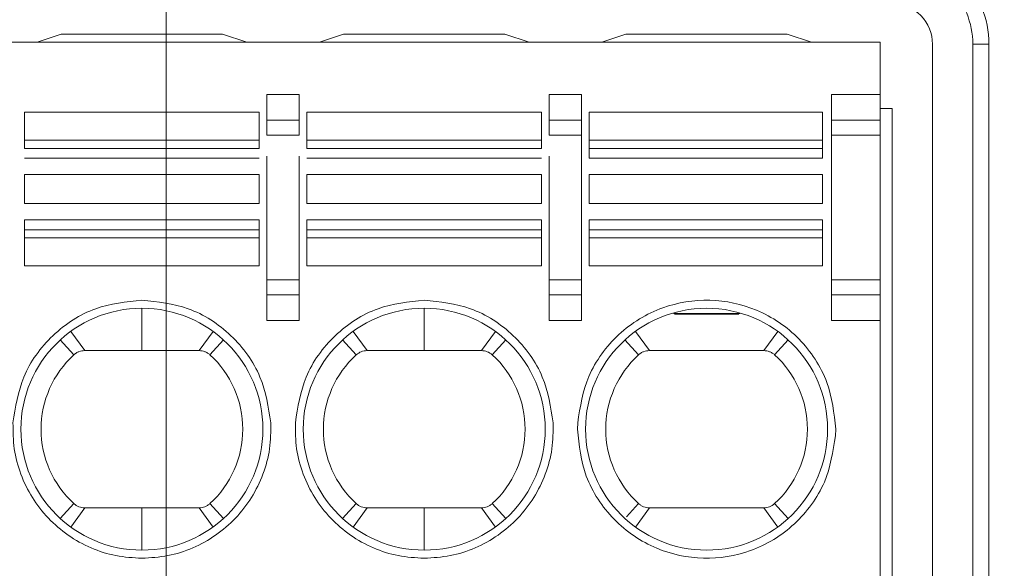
# Model space of a CAD drawing. Header units: millimetres. Extents: x -420 to 420, y -297 to 297.
# Tile 16 of 197: x -243.5 to -231.24, y -75.43 to -68.59. Entities that reach past the tile are written whole.
import ezdxf

# ---------------------------------------------------------------- set-up
doc = ezdxf.new("R2010")
doc.units = ezdxf.units.MM
doc.header["$MEASUREMENT"] = 0
doc.layers.add('layer 1', color=7, linetype='Continuous')

msp = doc.modelspace()

# ---------------------------------------------------------------- linework, layer by layer
at = {"layer": 'layer 1', "color": 7, "lineweight": 9}
for points, knots in [([(-241.6777, 1.8817), (-241.6777, 5.7656), (-244.8262, 8.9143), (-248.7102, 8.9143), (-248.7102, 8.9143), (-252.5942, 8.9143), (-255.7429, 5.7657), (-255.7429, 1.8817), (-255.7429, 1.8817), (-255.7429, -2.0023), (-252.5942, -5.1508), (-248.7102, -5.1508), (-248.7102, -5.1508), (-244.8262, -5.1511), (-241.6777, -2.0024), (-241.6777, 1.8816), (-241.6777, 118.4016), (-241.6777, -231.1523), (-241.6777, 1.8817)], [0, 0, 0, 0, 0.2, 0.2, 0.2, 0.2, 0.4, 0.4, 0.4, 0.4, 0.6, 0.6, 0.6, 0.6, 1, 1, 1, 1.0001, 1.0001, 1.0001, 1.0001]), ([(-243.3153, -115.4619), (-243.3153, -113.5478), (-244.8671, -111.9958), (-246.7814, -111.9958), (-246.7814, -111.9958), (-248.6956, -111.9958), (-250.2474, -113.5478), (-250.2474, -115.4619), (-250.2474, -115.4619), (-250.2474, -117.3761), (-248.6956, -118.928), (-246.7814, -118.928), (-246.7814, -118.928), (-244.8671, -118.928), (-243.3153, -117.3761), (-243.3153, -115.4621), (-243.3153, -58.0421), (-243.3153, -230.3079), (-243.3153, -115.4619)], [0, 0, 0, 0, 0.2, 0.2, 0.2, 0.2, 0.4, 0.4, 0.4, 0.4, 0.6, 0.6, 0.6, 0.6, 1, 1, 1, 1.0002, 1.0002, 1.0002, 1.0002]), ([(-235.6598, -115.4619), (-235.6598, -113.5478), (-237.2116, -111.9958), (-239.1259, -111.9958), (-239.1259, -111.9958), (-241.0402, -111.9958), (-242.5919, -113.5478), (-242.5919, -115.4619), (-242.5919, -115.4619), (-242.5919, -117.3761), (-241.0402, -118.928), (-239.1259, -118.928), (-239.1259, -118.928), (-237.2116, -118.928), (-235.6598, -117.3761), (-235.6598, -115.4621), (-235.6598, -58.0421), (-235.6598, -230.3079), (-235.6598, -115.4619)], [0, 0, 0, 0, 0.2, 0.2, 0.2, 0.2, 0.4, 0.4, 0.4, 0.4, 0.6, 0.6, 0.6, 0.6, 1, 1, 1, 1.0002, 1.0002, 1.0002, 1.0002]), ([(-228.0044, -115.4619), (-228.0044, -113.5478), (-229.5561, -111.9958), (-231.4704, -111.9958), (-231.4704, -111.9958), (-233.3847, -111.9958), (-234.9365, -113.5478), (-234.9365, -115.4619), (-234.9365, -115.4619), (-234.9365, -117.3761), (-233.3847, -118.928), (-231.4704, -118.928), (-231.4704, -118.928), (-229.5561, -118.928), (-228.0044, -117.3761), (-228.0044, -115.4621), (-228.0044, -58.0421), (-228.0044, -230.3079), (-228.0044, -115.4619)], [0, 0, 0, 0, 0.2, 0.2, 0.2, 0.2, 0.4, 0.4, 0.4, 0.4, 0.6, 0.6, 0.6, 0.6, 1, 1, 1, 1.0002, 1.0002, 1.0002, 1.0002]), ([(-235.8608, -115.4619), (-235.8608, -113.6588), (-237.3225, -112.1967), (-239.1259, -112.1967), (-239.1259, -112.1967), (-240.9293, -112.1967), (-242.3911, -113.6588), (-242.3911, -115.4619), (-242.3911, -115.4619), (-242.3911, -117.2652), (-240.9293, -118.727), (-239.1259, -118.727), (-239.1259, -118.727), (-237.3227, -118.727), (-235.8608, -117.2652), (-235.8608, -115.4621), (-235.8608, -61.3691), (-235.8608, -223.6479), (-235.8608, -115.4619)], [0, 0, 0, 0, 0.2, 0.2, 0.2, 0.2, 0.4, 0.4, 0.4, 0.4, 0.6, 0.6, 0.6, 0.6, 1, 1, 1, 1.0002, 1.0002, 1.0002, 1.0002]), ([(-228.2053, -115.4619), (-228.2053, -113.6588), (-229.667, -112.1967), (-231.4704, -112.1967), (-231.4704, -112.1967), (-233.2738, -112.1967), (-234.7355, -113.6588), (-234.7355, -115.4619), (-234.7355, -115.4619), (-234.7355, -117.2652), (-233.2738, -118.727), (-231.4704, -118.727), (-231.4704, -118.727), (-229.6672, -118.727), (-228.2053, -117.2652), (-228.2053, -115.4621), (-228.2053, -61.3691), (-228.2053, -223.6479), (-228.2053, -115.4619)], [0, 0, 0, 0, 0.2, 0.2, 0.2, 0.2, 0.4, 0.4, 0.4, 0.4, 0.6, 0.6, 0.6, 0.6, 1, 1, 1, 1.0002, 1.0002, 1.0002, 1.0002]), ([(-236.1119, -115.4619), (-236.1119, -113.7974), (-237.4614, -112.4479), (-239.1259, -112.4479), (-239.1259, -112.4479), (-240.7903, -112.4479), (-242.1398, -113.7974), (-242.1398, -115.4619), (-242.1398, -115.4619), (-242.1398, -117.1266), (-240.7903, -118.4759), (-239.1259, -118.4759), (-239.1259, -118.4759), (-237.4614, -118.4759), (-236.1119, -117.1266), (-236.1119, -115.4621), (-236.1119, -65.5271), (-236.1119, -215.3319), (-236.1119, -115.4619)], [0, 0, 0, 0, 0.2, 0.2, 0.2, 0.2, 0.4, 0.4, 0.4, 0.4, 0.6, 0.6, 0.6, 0.6, 1, 1, 1, 1.0002, 1.0002, 1.0002, 1.0002]), ([(-228.4565, -115.4619), (-228.4565, -113.7974), (-229.806, -112.4479), (-231.4704, -112.4479), (-231.4704, -112.4479), (-233.1349, -112.4479), (-234.4844, -113.7974), (-234.4844, -115.4619), (-234.4844, -115.4619), (-234.4844, -117.1266), (-233.1349, -118.4759), (-231.4704, -118.4759), (-231.4704, -118.4759), (-229.806, -118.4759), (-228.4565, -117.1266), (-228.4565, -115.4621), (-228.4565, -65.5271), (-228.4565, -215.3319), (-228.4565, -115.4619)], [0, 0, 0, 0, 0.2, 0.2, 0.2, 0.2, 0.4, 0.4, 0.4, 0.4, 0.6, 0.6, 0.6, 0.6, 1, 1, 1, 1.0002, 1.0002, 1.0002, 1.0002]), ([(-231.4302, -68.8962), (-231.4302, -68.5764), (-231.5573, -68.2699), (-231.7833, -68.0438), (-231.7833, -68.0438), (-232.0095, -67.8178), (-232.3162, -67.6906), (-232.6358, -67.6906)], [0, 0, 0, 0, 0.3333333, 0.3333333, 0.3333333, 0.3333333, 1, 1, 1, 1]), ([(-231.6312, -68.8962), (-231.6312, -68.6297), (-231.737, -68.3744), (-231.9256, -68.1858), (-231.9256, -68.1858), (-232.1138, -67.9974), (-232.3694, -67.8915), (-232.6358, -67.8915)], [0, 0, 0, 0, 0.3333333, 0.3333333, 0.3333333, 0.3333333, 1, 1, 1, 1]), ([(-232.1335, -68.8962), (-232.1335, -68.763), (-232.1866, -68.6354), (-232.2806, -68.5411), (-232.2806, -68.5411), (-232.3748, -68.4469), (-232.5026, -68.3938), (-232.6358, -68.3938)], [0, 0, 0, 0, 0.3333333, 0.3333333, 0.3333333, 0.3333333, 1, 1, 1, 1]), ([(-243.4409, -70.0937), (-243.4409, -70.1062), (-243.4409, -70.1186), (-243.4409, -70.1303), (-243.4409, -70.1303), (-243.4409, -70.142), (-243.4409, -70.1527), (-243.4409, -70.162), (-243.4409, -70.162), (-243.4409, -70.1714), (-243.4409, -70.1795), (-243.4409, -70.1848), (-243.4409, -70.1848), (-243.4409, -70.1901), (-243.4409, -70.1928), (-243.4409, -70.1954)], [0, 0, 0, 0, 0.2, 0.2, 0.2, 0.2, 0.4, 0.4, 0.4, 0.4, 0.6, 0.6, 0.6, 0.6, 1, 1, 1, 1]), ([(-240.5173, -70.1954), (-240.5173, -70.1928), (-240.5173, -70.1901), (-240.5173, -70.1848), (-240.5173, -70.1848), (-240.5173, -70.1795), (-240.5173, -70.1714), (-240.5173, -70.162), (-240.5173, -70.162), (-240.5173, -70.1527), (-240.5173, -70.142), (-240.5173, -70.1303), (-240.5173, -70.1303), (-240.5173, -70.1186), (-240.5173, -70.1062), (-240.5173, -70.0937)], [0, 0, 0, 0, 0.2, 0.2, 0.2, 0.2, 0.4, 0.4, 0.4, 0.4, 0.6, 0.6, 0.6, 0.6, 1, 1, 1, 1]), ([(-239.9245, -70.0933), (-239.9245, -70.1058), (-239.9245, -70.1182), (-239.9245, -70.1299), (-239.9245, -70.1299), (-239.9245, -70.1415), (-239.9245, -70.1524), (-239.9245, -70.1619), (-239.9245, -70.1619), (-239.9245, -70.1712), (-239.9245, -70.1794), (-239.9245, -70.1845), (-239.9245, -70.1845), (-239.9245, -70.1899), (-239.9245, -70.1926), (-239.9245, -70.1954)], [0, 0, 0, 0, 0.2, 0.2, 0.2, 0.2, 0.4, 0.4, 0.4, 0.4, 0.6, 0.6, 0.6, 0.6, 1, 1, 1, 1]), ([(-237.0011, -70.1954), (-237.0011, -70.1928), (-237.0011, -70.1899), (-237.0011, -70.1848), (-237.0011, -70.1848), (-237.0011, -70.1794), (-237.0011, -70.1714), (-237.0011, -70.162), (-237.0011, -70.162), (-237.0011, -70.1526), (-237.0011, -70.142), (-237.0011, -70.1303), (-237.0011, -70.1303), (-237.0011, -70.1186), (-237.0011, -70.1062), (-237.0011, -70.0937)], [0, 0, 0, 0, 0.2, 0.2, 0.2, 0.2, 0.4, 0.4, 0.4, 0.4, 0.6, 0.6, 0.6, 0.6, 1, 1, 1, 1]), ([(-243.5846, -73.6128), (-243.5538, -73.4179), (-243.5229, -73.223), (-243.4495, -73.0438), (-243.4495, -73.0438), (-243.3704, -72.8507), (-243.2418, -72.6759), (-243.0868, -72.5287), (-243.0868, -72.5287), (-242.9322, -72.3816), (-242.7511, -72.2618), (-242.5544, -72.1925), (-242.5544, -72.1925), (-242.3715, -72.1281), (-242.1755, -72.107), (-241.9791, -72.086)], [0, 0, 0, 0, 0.2, 0.2, 0.2, 0.2, 0.4, 0.4, 0.4, 0.4, 0.6, 0.6, 0.6, 0.6, 1, 1, 1, 1]), ([(-241.9791, -72.086), (-241.783, -72.107), (-241.5866, -72.1281), (-241.404, -72.1925), (-241.404, -72.1925), (-241.2074, -72.2618), (-241.0261, -72.3816), (-240.8714, -72.5287), (-240.8714, -72.5287), (-240.7164, -72.6759), (-240.5878, -72.8507), (-240.5089, -73.0438), (-240.5089, -73.0438), (-240.4354, -73.223), (-240.4046, -73.4179), (-240.3737, -73.6128)], [0, 0, 0, 0, 0.2, 0.2, 0.2, 0.2, 0.4, 0.4, 0.4, 0.4, 0.6, 0.6, 0.6, 0.6, 1, 1, 1, 1]), ([(-240.0683, -73.6128), (-240.0375, -73.4179), (-240.0066, -73.223), (-239.9332, -73.0438), (-239.9332, -73.0438), (-239.854, -72.8507), (-239.7254, -72.6759), (-239.5706, -72.5287), (-239.5706, -72.5287), (-239.4158, -72.3816), (-239.2348, -72.2618), (-239.038, -72.1925), (-239.038, -72.1925), (-238.8552, -72.1281), (-238.6591, -72.107), (-238.4629, -72.086)], [0, 0, 0, 0, 0.2, 0.2, 0.2, 0.2, 0.4, 0.4, 0.4, 0.4, 0.6, 0.6, 0.6, 0.6, 1, 1, 1, 1]), ([(-238.4629, -72.086), (-238.2667, -72.107), (-238.0704, -72.1281), (-237.8878, -72.1925), (-237.8878, -72.1925), (-237.6911, -72.2618), (-237.5098, -72.3816), (-237.355, -72.5287), (-237.355, -72.5287), (-237.2002, -72.6759), (-237.0716, -72.8507), (-236.9926, -73.0438), (-236.9926, -73.0438), (-236.9191, -73.223), (-236.8883, -73.4179), (-236.8574, -73.6128)], [0, 0, 0, 0, 0.2, 0.2, 0.2, 0.2, 0.4, 0.4, 0.4, 0.4, 0.6, 0.6, 0.6, 0.6, 1, 1, 1, 1]), ([(-236.5519, -73.6128), (-236.521, -73.4151), (-236.4901, -73.2172), (-236.4133, -73.0357), (-236.4133, -73.0357), (-236.3715, -72.9373), (-236.3163, -72.8437), (-236.253, -72.7564), (-236.253, -72.7564), (-236.1897, -72.669), (-236.1183, -72.588), (-236.0396, -72.5149), (-236.0396, -72.5149), (-235.961, -72.4418), (-235.8748, -72.3765), (-235.7833, -72.3204), (-235.7833, -72.3204), (-235.6912, -72.2645), (-235.5937, -72.218), (-235.4923, -72.1816), (-235.4923, -72.1816), (-235.3054, -72.1145), (-235.1052, -72.0815), (-234.9061, -72.0865), (-234.9061, -72.0865), (-234.707, -72.0916), (-234.5089, -72.1344), (-234.3256, -72.2107), (-234.3256, -72.2107), (-234.2264, -72.2521), (-234.1316, -72.3034), (-234.0425, -72.3639), (-234.0425, -72.3639), (-233.9537, -72.4244), (-233.8708, -72.494), (-233.7958, -72.5712), (-233.7958, -72.5712), (-233.7209, -72.6481), (-233.6538, -72.7326), (-233.595, -72.8228), (-233.595, -72.8228), (-233.536, -72.9132), (-233.4856, -73.0094), (-233.4488, -73.1101), (-233.4488, -73.1101), (-233.3811, -73.2951), (-233.36, -73.4942), (-233.3391, -73.6934)], [0, 0, 0, 0, 0.0769231, 0.0769231, 0.0769231, 0.0769231, 0.1538462, 0.1538462, 0.1538462, 0.1538462, 0.2307692, 0.2307692, 0.2307692, 0.2307692, 0.3076923, 0.3076923, 0.3076923, 0.3076923, 0.3846154, 0.3846154, 0.3846154, 0.3846154, 0.4615385, 0.4615385, 0.4615385, 0.4615385, 0.5384615, 0.5384615, 0.5384615, 0.5384615, 0.6153846, 0.6153846, 0.6153846, 0.6153846, 0.6923077, 0.6923077, 0.6923077, 0.6923077, 0.7692308, 0.7692308, 0.7692308, 0.7692308, 0.8461538, 0.8461538, 0.8461538, 0.8461538, 1, 1, 1, 1]), ([(-240.4721, -73.6934), (-240.4721, -72.8612), (-241.1469, -72.1864), (-241.9791, -72.1864), (-241.9791, -72.1864), (-242.8114, -72.1864), (-243.4861, -72.8612), (-243.4861, -73.6934), (-243.4861, -73.6934), (-243.4861, -74.5258), (-242.8114, -75.2003), (-241.9791, -75.2003), (-241.9791, -75.2003), (-241.1469, -75.2003), (-240.4721, -74.5258), (-240.4721, -73.6934)], [0, 0, 0, 0, 0.2, 0.2, 0.2, 0.2, 0.4, 0.4, 0.4, 0.4, 0.6, 0.6, 0.6, 0.6, 1, 1, 1, 1]), ([(-236.9559, -73.6934), (-236.9559, -72.8612), (-237.6306, -72.1864), (-238.4629, -72.1864), (-238.4629, -72.1864), (-239.2951, -72.1864), (-239.9697, -72.8612), (-239.9697, -73.6934), (-239.9697, -73.6934), (-239.9697, -74.5258), (-239.2951, -75.2003), (-238.4629, -75.2003), (-238.4629, -75.2003), (-237.6306, -75.2003), (-236.9559, -74.5258), (-236.9559, -73.6934)], [0, 0, 0, 0, 0.2, 0.2, 0.2, 0.2, 0.4, 0.4, 0.4, 0.4, 0.6, 0.6, 0.6, 0.6, 1, 1, 1, 1]), ([(-233.4396, -73.6934), (-233.4396, -72.8612), (-234.1142, -72.1864), (-234.9465, -72.1864), (-234.9465, -72.1864), (-235.7787, -72.1864), (-236.4535, -72.8612), (-236.4535, -73.6934), (-236.4535, -73.6934), (-236.4535, -74.5258), (-235.7787, -75.2003), (-234.9465, -75.2003), (-234.9465, -75.2003), (-234.1142, -75.2003), (-233.4396, -74.5258), (-233.4396, -73.6934)], [0, 0, 0, 0, 0.2, 0.2, 0.2, 0.2, 0.4, 0.4, 0.4, 0.4, 0.6, 0.6, 0.6, 0.6, 1, 1, 1, 1]), ([(-242.6908, -72.7139), (-242.7032, -72.7146), (-242.7157, -72.7153), (-242.7278, -72.7175), (-242.7278, -72.7175), (-242.74, -72.7195), (-242.7521, -72.7231), (-242.7635, -72.7275), (-242.7635, -72.7275), (-242.7752, -72.7321), (-242.7864, -72.7375), (-242.7969, -72.7442), (-242.7969, -72.7442), (-242.8071, -72.7508), (-242.8168, -72.7586), (-242.8264, -72.7665)], [0, 0, 0, 0, 0.2, 0.2, 0.2, 0.2, 0.4, 0.4, 0.4, 0.4, 0.6, 0.6, 0.6, 0.6, 1, 1, 1, 1]), ([(-241.2674, -72.7139), (-241.255, -72.7146), (-241.2424, -72.7153), (-241.2305, -72.7175), (-241.2305, -72.7175), (-241.2181, -72.7195), (-241.2064, -72.7231), (-241.1947, -72.7275), (-241.1947, -72.7275), (-241.183, -72.7321), (-241.1717, -72.7375), (-241.1615, -72.7442), (-241.1615, -72.7442), (-241.151, -72.7508), (-241.1415, -72.7586), (-241.1318, -72.7665)], [0, 0, 0, 0, 0.2, 0.2, 0.2, 0.2, 0.4, 0.4, 0.4, 0.4, 0.6, 0.6, 0.6, 0.6, 1, 1, 1, 1]), ([(-239.1746, -72.7139), (-239.1996, -72.7165), (-239.2247, -72.7188), (-239.2473, -72.7275), (-239.2473, -72.7275), (-239.2697, -72.7363), (-239.2901, -72.7514), (-239.3102, -72.7665)], [0, 0, 0, 0, 0.3333333, 0.3333333, 0.3333333, 0.3333333, 1, 1, 1, 1]), ([(-238.4629, -72.7139), (-238.3742, -72.7139), (-238.2854, -72.7139), (-238.1968, -72.7139), (-238.1968, -72.7139), (-238.1224, -72.7139), (-238.048, -72.7139), (-237.9739, -72.7139), (-237.9739, -72.7139), (-237.8997, -72.7139), (-237.8253, -72.7139), (-237.7512, -72.7139)], [0, 0, 0, 0, 0.25, 0.25, 0.25, 0.25, 0.5, 0.5, 0.5, 0.5, 1, 1, 1, 1]), ([(-237.7512, -72.7139), (-237.726, -72.7165), (-237.7011, -72.7188), (-237.6783, -72.7275), (-237.6783, -72.7275), (-237.6559, -72.7363), (-237.6358, -72.7514), (-237.6155, -72.7665)], [0, 0, 0, 0, 0.3333333, 0.3333333, 0.3333333, 0.3333333, 1, 1, 1, 1]), ([(-235.6582, -72.7139), (-235.6707, -72.7146), (-235.6832, -72.7153), (-235.6951, -72.7175), (-235.6951, -72.7175), (-235.7075, -72.7195), (-235.7195, -72.7231), (-235.731, -72.7275), (-235.731, -72.7275), (-235.7427, -72.7321), (-235.7539, -72.7375), (-235.7643, -72.7442), (-235.7643, -72.7442), (-235.7746, -72.7508), (-235.7842, -72.7586), (-235.7938, -72.7665)], [0, 0, 0, 0, 0.2, 0.2, 0.2, 0.2, 0.4, 0.4, 0.4, 0.4, 0.6, 0.6, 0.6, 0.6, 1, 1, 1, 1]), ([(-234.0994, -72.7665), (-234.1091, -72.7586), (-234.1185, -72.7508), (-234.129, -72.7442), (-234.129, -72.7442), (-234.1394, -72.7373), (-234.1506, -72.7319), (-234.1621, -72.7275), (-234.1621, -72.7275), (-234.1737, -72.7231), (-234.1856, -72.7195), (-234.1978, -72.7175), (-234.1978, -72.7175), (-234.2101, -72.7153), (-234.2224, -72.7146), (-234.2348, -72.7139)], [0, 0, 0, 0, 0.2, 0.2, 0.2, 0.2, 0.4, 0.4, 0.4, 0.4, 0.6, 0.6, 0.6, 0.6, 1, 1, 1, 1]), ([(-242.8264, -72.7665), (-243.0866, -73.0044), (-243.2349, -73.341), (-243.2349, -73.6935), (-243.2349, -73.6935), (-243.2349, -74.0462), (-243.0866, -74.3826), (-242.8264, -74.6205)], [0, 0, 0, 0, 0.3333333, 0.3333333, 0.3333333, 0.3333333, 1, 1, 1, 1]), ([(-241.132, -74.6205), (-240.8715, -74.3826), (-240.7232, -74.0462), (-240.7232, -73.6935), (-240.7232, -73.6935), (-240.7232, -73.341), (-240.8715, -73.0044), (-241.1318, -72.7665)], [0, 0, 0, 0, 0.3333333, 0.3333333, 0.3333333, 0.3333333, 1, 1, 1, 1]), ([(-239.3102, -72.7665), (-239.5703, -73.0044), (-239.7186, -73.341), (-239.7186, -73.6935), (-239.7186, -73.6935), (-239.7186, -74.0462), (-239.5703, -74.3826), (-239.3102, -74.6205)], [0, 0, 0, 0, 0.3333333, 0.3333333, 0.3333333, 0.3333333, 1, 1, 1, 1]), ([(-237.6157, -74.6205), (-237.3553, -74.3826), (-237.207, -74.0462), (-237.207, -73.6935), (-237.207, -73.6935), (-237.207, -73.341), (-237.3553, -73.0044), (-237.6155, -72.7665)], [0, 0, 0, 0, 0.3333333, 0.3333333, 0.3333333, 0.3333333, 1, 1, 1, 1]), ([(-235.7938, -72.7665), (-236.0541, -73.0044), (-236.2024, -73.341), (-236.2024, -73.6935), (-236.2024, -73.6935), (-236.2024, -74.0462), (-236.0541, -74.3826), (-235.7938, -74.6205)], [0, 0, 0, 0, 0.3333333, 0.3333333, 0.3333333, 0.3333333, 1, 1, 1, 1]), ([(-234.0992, -74.6205), (-233.839, -74.3824), (-233.6907, -74.046), (-233.6907, -73.6934), (-233.6907, -73.6934), (-233.6907, -73.3408), (-233.839, -73.0044), (-234.0994, -72.7665)], [0, 0, 0, 0, 0.3333333, 0.3333333, 0.3333333, 0.3333333, 1, 1, 1, 1]), ([(-241.9791, -75.3009), (-242.0876, -75.2948), (-242.1964, -75.2885), (-242.3026, -75.2683), (-242.3026, -75.2683), (-242.4089, -75.2482), (-242.5129, -75.2141), (-242.6128, -75.1708), (-242.6128, -75.1708), (-242.7125, -75.1274), (-242.8082, -75.0751), (-242.8972, -75.0135), (-242.8972, -75.0135), (-242.9864, -74.9514), (-243.069, -74.8801), (-243.1439, -74.8013), (-243.1439, -74.8013), (-243.2186, -74.7226), (-243.2859, -74.6366), (-243.3432, -74.5445), (-243.3432, -74.5445), (-243.4005, -74.4525), (-243.4481, -74.3542), (-243.4863, -74.2523), (-243.4863, -74.2523), (-243.5245, -74.1505), (-243.5534, -74.045), (-243.5683, -73.9377), (-243.5683, -73.9377), (-243.5831, -73.8306), (-243.5837, -73.7217), (-243.5846, -73.6128)], [0, 0, 0, 0, 0.1111111, 0.1111111, 0.1111111, 0.1111111, 0.2222222, 0.2222222, 0.2222222, 0.2222222, 0.3333333, 0.3333333, 0.3333333, 0.3333333, 0.4444444, 0.4444444, 0.4444444, 0.4444444, 0.5555556, 0.5555556, 0.5555556, 0.5555556, 0.6666667, 0.6666667, 0.6666667, 0.6666667, 0.7777778, 0.7777778, 0.7777778, 0.7777778, 1, 1, 1, 1]), ([(-240.3737, -73.6128), (-240.3744, -73.7215), (-240.3753, -73.8304), (-240.3899, -73.9375), (-240.3899, -73.9375), (-240.4048, -74.0448), (-240.4337, -74.1505), (-240.4719, -74.2523), (-240.4719, -74.2523), (-240.5101, -74.3541), (-240.5575, -74.4521), (-240.6148, -74.5442), (-240.6148, -74.5442), (-240.6722, -74.6363), (-240.7394, -74.7224), (-240.8143, -74.8013), (-240.8143, -74.8013), (-240.8892, -74.8799), (-240.9716, -74.9512), (-241.0606, -75.0131), (-241.0606, -75.0131), (-241.1498, -75.075), (-241.2455, -75.1274), (-241.3454, -75.1708), (-241.3454, -75.1708), (-241.4453, -75.2141), (-241.5491, -75.2482), (-241.6554, -75.2683), (-241.6554, -75.2683), (-241.7619, -75.2885), (-241.8704, -75.2948), (-241.9791, -75.3009)], [0, 0, 0, 0, 0.1111111, 0.1111111, 0.1111111, 0.1111111, 0.2222222, 0.2222222, 0.2222222, 0.2222222, 0.3333333, 0.3333333, 0.3333333, 0.3333333, 0.4444444, 0.4444444, 0.4444444, 0.4444444, 0.5555556, 0.5555556, 0.5555556, 0.5555556, 0.6666667, 0.6666667, 0.6666667, 0.6666667, 0.7777778, 0.7777778, 0.7777778, 0.7777778, 1, 1, 1, 1]), ([(-238.4629, -75.3009), (-238.5713, -75.2948), (-238.68, -75.2885), (-238.7864, -75.2683), (-238.7864, -75.2683), (-238.8926, -75.2482), (-238.9967, -75.2141), (-239.0966, -75.1708), (-239.0966, -75.1708), (-239.1962, -75.1274), (-239.2918, -75.0751), (-239.3809, -75.0135), (-239.3809, -75.0135), (-239.4701, -74.9514), (-239.5526, -74.8801), (-239.6276, -74.8013), (-239.6276, -74.8013), (-239.7023, -74.7226), (-239.7697, -74.6366), (-239.827, -74.5445), (-239.827, -74.5445), (-239.8842, -74.4525), (-239.9318, -74.3542), (-239.97, -74.2523), (-239.97, -74.2523), (-240.0081, -74.1505), (-240.0371, -74.045), (-240.052, -73.9377), (-240.052, -73.9377), (-240.0669, -73.8306), (-240.0674, -73.7217), (-240.0683, -73.6128)], [0, 0, 0, 0, 0.1111111, 0.1111111, 0.1111111, 0.1111111, 0.2222222, 0.2222222, 0.2222222, 0.2222222, 0.3333333, 0.3333333, 0.3333333, 0.3333333, 0.4444444, 0.4444444, 0.4444444, 0.4444444, 0.5555556, 0.5555556, 0.5555556, 0.5555556, 0.6666667, 0.6666667, 0.6666667, 0.6666667, 0.7777778, 0.7777778, 0.7777778, 0.7777778, 1, 1, 1, 1]), ([(-236.8574, -73.6128), (-236.8582, -73.7215), (-236.8589, -73.8304), (-236.8737, -73.9375), (-236.8737, -73.9375), (-236.8885, -74.0448), (-236.9175, -74.1505), (-236.9556, -74.2523), (-236.9556, -74.2523), (-236.9938, -74.3541), (-237.0412, -74.4521), (-237.0985, -74.5442), (-237.0985, -74.5442), (-237.1559, -74.6363), (-237.223, -74.7224), (-237.2981, -74.8013), (-237.2981, -74.8013), (-237.373, -74.8799), (-237.4554, -74.9512), (-237.5444, -75.0131), (-237.5444, -75.0131), (-237.6336, -75.075), (-237.7293, -75.1274), (-237.829, -75.1708), (-237.829, -75.1708), (-237.9289, -75.2141), (-238.0329, -75.2482), (-238.1391, -75.2683), (-238.1391, -75.2683), (-238.2456, -75.2885), (-238.3541, -75.2948), (-238.4629, -75.3009)], [0, 0, 0, 0, 0.1111111, 0.1111111, 0.1111111, 0.1111111, 0.2222222, 0.2222222, 0.2222222, 0.2222222, 0.3333333, 0.3333333, 0.3333333, 0.3333333, 0.4444444, 0.4444444, 0.4444444, 0.4444444, 0.5555556, 0.5555556, 0.5555556, 0.5555556, 0.6666667, 0.6666667, 0.6666667, 0.6666667, 0.7777778, 0.7777778, 0.7777778, 0.7777778, 1, 1, 1, 1]), ([(-233.3411, -73.7742), (-233.3721, -73.9718), (-233.403, -74.1698), (-233.48, -74.3512), (-233.48, -74.3512), (-233.5215, -74.4497), (-233.5768, -74.5433), (-233.6401, -74.6305), (-233.6401, -74.6305), (-233.7034, -74.718), (-233.7747, -74.7989), (-233.8534, -74.8721), (-233.8534, -74.8721), (-233.9323, -74.9452), (-234.0182, -75.0105), (-234.11, -75.0666), (-234.11, -75.0666), (-234.2019, -75.1224), (-234.2994, -75.1691), (-234.4008, -75.2054), (-234.4008, -75.2054), (-234.5877, -75.2725), (-234.7878, -75.3055), (-234.987, -75.3004), (-234.987, -75.3004), (-235.1861, -75.2954), (-235.3842, -75.2526), (-235.5674, -75.1762), (-235.5674, -75.1762), (-235.6667, -75.1349), (-235.7617, -75.0834), (-235.8505, -75.0231), (-235.8505, -75.0231), (-235.9396, -74.9625), (-236.0223, -74.893), (-236.0973, -74.8158), (-236.0973, -74.8158), (-236.1722, -74.7389), (-236.2393, -74.6544), (-236.2982, -74.5642), (-236.2982, -74.5642), (-236.357, -74.4738), (-236.4075, -74.3774), (-236.4445, -74.2769), (-236.4445, -74.2769), (-236.5122, -74.0918), (-236.5331, -73.8927), (-236.554, -73.6934)], [0, 0, 0, 0, 0.0769231, 0.0769231, 0.0769231, 0.0769231, 0.1538462, 0.1538462, 0.1538462, 0.1538462, 0.2307692, 0.2307692, 0.2307692, 0.2307692, 0.3076923, 0.3076923, 0.3076923, 0.3076923, 0.3846154, 0.3846154, 0.3846154, 0.3846154, 0.4615385, 0.4615385, 0.4615385, 0.4615385, 0.5384615, 0.5384615, 0.5384615, 0.5384615, 0.6153846, 0.6153846, 0.6153846, 0.6153846, 0.6923077, 0.6923077, 0.6923077, 0.6923077, 0.7692308, 0.7692308, 0.7692308, 0.7692308, 0.8461538, 0.8461538, 0.8461538, 0.8461538, 1, 1, 1, 1]), ([(-242.8264, -74.6205), (-242.8168, -74.6283), (-242.8071, -74.6361), (-242.7967, -74.6428), (-242.7967, -74.6428), (-242.7863, -74.6494), (-242.7752, -74.6548), (-242.7635, -74.6594), (-242.7635, -74.6594), (-242.7519, -74.6638), (-242.74, -74.6675), (-242.7278, -74.6695), (-242.7278, -74.6695), (-242.7157, -74.6718), (-242.7032, -74.6723), (-242.6908, -74.673)], [0, 0, 0, 0, 0.2, 0.2, 0.2, 0.2, 0.4, 0.4, 0.4, 0.4, 0.6, 0.6, 0.6, 0.6, 1, 1, 1, 1]), ([(-241.2674, -74.673), (-241.3476, -74.673), (-241.4278, -74.673), (-241.5078, -74.673), (-241.5078, -74.673), (-241.5863, -74.673), (-241.6648, -74.673), (-241.7434, -74.673), (-241.7434, -74.673), (-241.8219, -74.673), (-241.9006, -74.673), (-241.9791, -74.673)], [0, 0, 0, 0, 0.25, 0.25, 0.25, 0.25, 0.5, 0.5, 0.5, 0.5, 1, 1, 1, 1]), ([(-241.132, -74.6205), (-241.1416, -74.6283), (-241.151, -74.6361), (-241.1615, -74.6428), (-241.1615, -74.6428), (-241.1719, -74.6497), (-241.1833, -74.6548), (-241.1947, -74.6594), (-241.1947, -74.6594), (-241.2064, -74.6638), (-241.2181, -74.6675), (-241.2305, -74.6695), (-241.2305, -74.6695), (-241.2427, -74.6718), (-241.255, -74.6723), (-241.2674, -74.673)], [0, 0, 0, 0, 0.2, 0.2, 0.2, 0.2, 0.4, 0.4, 0.4, 0.4, 0.6, 0.6, 0.6, 0.6, 1, 1, 1, 1]), ([(-241.0934, -74.9127), (-241.0934, -74.9127), (-241.1804, -74.7929), (-241.1804, -74.7929), (-241.1804, -74.7929), (-241.1804, -74.7929), (-241.2674, -74.673), (-241.2674, -74.673)], [0, 0, 0, 0, 0.3333333, 0.3333333, 0.3333333, 0.3333333, 1, 1, 1, 1]), ([(-239.3102, -74.6205), (-239.3005, -74.6283), (-239.2908, -74.6361), (-239.2804, -74.6428), (-239.2804, -74.6428), (-239.2699, -74.6494), (-239.2589, -74.6548), (-239.2473, -74.6594), (-239.2473, -74.6594), (-239.2356, -74.6638), (-239.2237, -74.6675), (-239.2115, -74.6695), (-239.2115, -74.6695), (-239.1994, -74.6718), (-239.187, -74.6723), (-239.1746, -74.673)], [0, 0, 0, 0, 0.2, 0.2, 0.2, 0.2, 0.4, 0.4, 0.4, 0.4, 0.6, 0.6, 0.6, 0.6, 1, 1, 1, 1]), ([(-237.6157, -74.6205), (-237.6251, -74.6283), (-237.6348, -74.6361), (-237.6452, -74.6428), (-237.6452, -74.6428), (-237.6557, -74.6494), (-237.6669, -74.6548), (-237.6783, -74.6594), (-237.6783, -74.6594), (-237.69, -74.6638), (-237.7019, -74.6675), (-237.7142, -74.6695), (-237.7142, -74.6695), (-237.7264, -74.6718), (-237.7386, -74.6723), (-237.7512, -74.673)], [0, 0, 0, 0, 0.2, 0.2, 0.2, 0.2, 0.4, 0.4, 0.4, 0.4, 0.6, 0.6, 0.6, 0.6, 1, 1, 1, 1]), ([(-235.7938, -74.6205), (-235.7842, -74.6283), (-235.7746, -74.6361), (-235.7641, -74.6428), (-235.7641, -74.6428), (-235.7537, -74.6494), (-235.7427, -74.6548), (-235.731, -74.6594), (-235.731, -74.6594), (-235.7193, -74.6638), (-235.7075, -74.6675), (-235.6951, -74.6695), (-235.6951, -74.6695), (-235.6832, -74.6718), (-235.6707, -74.6723), (-235.6582, -74.673)], [0, 0, 0, 0, 0.2, 0.2, 0.2, 0.2, 0.4, 0.4, 0.4, 0.4, 0.6, 0.6, 0.6, 0.6, 1, 1, 1, 1]), ([(-234.2348, -74.673), (-234.2097, -74.6706), (-234.1848, -74.6681), (-234.1621, -74.6594), (-234.1621, -74.6594), (-234.1396, -74.6506), (-234.1195, -74.6356), (-234.0992, -74.6205)], [0, 0, 0, 0, 0.3333333, 0.3333333, 0.3333333, 0.3333333, 1, 1, 1, 1])]:
    msp.add_open_spline(points, degree=3, knots=knots, dxfattribs=at)
for points in [[(-242.9837, -68.7706), (-242.9837, -68.7706), (-243.2851, -68.871), (-243.2851, -68.871)], [(-240.9745, -68.7706), (-240.9745, -68.7706), (-242.9837, -68.7706), (-242.9837, -68.7706)], [(-240.6731, -68.871), (-240.6731, -68.871), (-240.9745, -68.7706), (-240.9745, -68.7706)], [(-239.7689, -68.871), (-239.7689, -68.871), (-239.4675, -68.7706), (-239.4675, -68.7706)], [(-239.4675, -68.7706), (-239.4675, -68.7706), (-237.4581, -68.7706), (-237.4581, -68.7706)], [(-237.4581, -68.7706), (-237.4581, -68.7706), (-237.1567, -68.871), (-237.1567, -68.871)], [(-235.9512, -68.7706), (-235.9512, -68.7706), (-236.2526, -68.871), (-236.2526, -68.871)], [(-235.9512, -68.7706), (-235.9512, -68.7706), (-233.9419, -68.7706), (-233.9419, -68.7706)], [(-233.9419, -68.7706), (-233.9419, -68.7706), (-233.6405, -68.871), (-233.6405, -68.871)], [(-232.7865, -68.871), (-232.7865, -68.871), (-258.2042, -68.871), (-258.2042, -68.871)], [(-232.7865, -68.871), (-232.7865, -68.871), (-232.7865, -69.5241), (-232.7865, -69.5241)], [(-232.1335, -68.8962), (-232.1335, -68.8962), (-232.1335, -81.9566), (-232.1335, -81.9566)], [(-231.4302, -68.8962), (-231.4302, -68.8962), (-231.6312, -68.8962), (-231.6312, -68.8962)], [(-231.6312, -81.9566), (-231.6312, -81.9566), (-231.6312, -68.8962), (-231.6312, -68.8962)], [(-231.4302, -68.8962), (-231.4302, -68.8962), (-231.4302, -81.9566), (-231.4302, -81.9566)], [(-240.4218, -69.5241), (-240.4218, -69.5241), (-240.02, -69.5241), (-240.02, -69.5241)], [(-240.4218, -69.5241), (-240.4218, -69.5241), (-240.4218, -69.8418), (-240.4218, -69.8418)], [(-240.02, -69.5241), (-240.02, -69.5241), (-240.02, -69.8418), (-240.02, -69.8418)], [(-236.9056, -69.5241), (-236.9056, -69.5241), (-236.5038, -69.5241), (-236.5038, -69.5241)], [(-236.9056, -69.8418), (-236.9056, -69.8418), (-236.9056, -69.5241), (-236.9056, -69.5241)], [(-236.5038, -69.5241), (-236.5038, -69.5241), (-236.5038, -69.8418), (-236.5038, -69.8418)], [(-233.3893, -69.5241), (-233.3893, -69.5241), (-232.7865, -69.5241), (-232.7865, -69.5241)], [(-233.3893, -69.8418), (-233.3893, -69.8418), (-233.3893, -69.5241), (-233.3893, -69.5241)], [(-232.7865, -69.5241), (-232.7865, -69.5241), (-232.7865, -69.8418), (-232.7865, -69.8418)], [(-243.4409, -69.7439), (-243.4409, -69.7439), (-243.4409, -70.0937), (-243.4409, -70.0937)], [(-243.4409, -69.7439), (-243.4409, -69.7439), (-240.5173, -69.7439), (-240.5173, -69.7439)], [(-240.5173, -69.7439), (-240.5173, -69.7439), (-240.5173, -70.0937), (-240.5173, -70.0937)], [(-239.9245, -69.7439), (-239.9245, -69.7439), (-239.9245, -70.0933), (-239.9245, -70.0933)], [(-237.0011, -69.7439), (-237.0011, -69.7439), (-239.9245, -69.7439), (-239.9245, -69.7439)], [(-237.0011, -69.7439), (-237.0011, -69.7439), (-237.0011, -70.0937), (-237.0011, -70.0937)], [(-233.5045, -69.7439), (-233.5045, -69.7439), (-236.4083, -69.7439), (-236.4083, -69.7439)], [(-236.4083, -69.7439), (-236.4083, -69.7439), (-236.4083, -70.0936), (-236.4083, -70.0936)], [(-233.5045, -69.7439), (-233.5045, -69.7439), (-233.5045, -70.0937), (-233.5045, -70.0937)], [(-232.7865, -69.6999), (-232.7865, -69.6999), (-232.6358, -69.6999), (-232.6358, -69.6999)], [(-232.6358, -69.6999), (-232.6358, -69.6999), (-232.6358, -81.153), (-232.6358, -81.153)], [(-240.4218, -69.8418), (-240.4218, -69.8418), (-240.02, -69.8418), (-240.02, -69.8418)], [(-240.4218, -69.8418), (-240.4218, -69.8418), (-240.4218, -70.0306), (-240.4218, -70.0306)], [(-240.02, -69.8418), (-240.02, -69.8418), (-240.02, -70.0306), (-240.02, -70.0306)], [(-236.9056, -69.8418), (-236.9056, -69.8418), (-236.9056, -70.0306), (-236.9056, -70.0306)], [(-236.5038, -69.8418), (-236.5038, -69.8418), (-236.9056, -69.8418), (-236.9056, -69.8418)], [(-236.5038, -69.8418), (-236.5038, -69.8418), (-236.5038, -70.0306), (-236.5038, -70.0306)], [(-232.7865, -69.8418), (-232.7865, -69.8418), (-233.3893, -69.8418), (-233.3893, -69.8418)], [(-233.3893, -69.8418), (-233.3893, -69.8418), (-233.3893, -70.0306), (-233.3893, -70.0306)], [(-232.7865, -69.8418), (-232.7865, -69.8418), (-232.7865, -70.0306), (-232.7865, -70.0306)], [(-241.9791, -70.0936), (-241.9791, -70.0936), (-243.4409, -70.0937), (-243.4409, -70.0937)], [(-240.5173, -70.0937), (-240.5173, -70.0937), (-241.9791, -70.0936), (-241.9791, -70.0936)], [(-240.02, -70.0306), (-240.02, -70.0306), (-240.4218, -70.0306), (-240.4218, -70.0306)], [(-238.4629, -70.0933), (-238.4629, -70.0933), (-239.9245, -70.0933), (-239.9245, -70.0933)], [(-237.0011, -70.0937), (-237.0011, -70.0937), (-238.4629, -70.0933), (-238.4629, -70.0933)], [(-236.9056, -70.0306), (-236.9056, -70.0306), (-236.5038, -70.0306), (-236.5038, -70.0306)], [(-236.5038, -70.0306), (-236.5038, -70.0306), (-236.5038, -71.8308), (-236.5038, -71.8308)], [(-233.5045, -70.0937), (-233.5045, -70.0937), (-236.4083, -70.0936), (-236.4083, -70.0936)], [(-236.4083, -70.0936), (-236.4083, -70.0936), (-236.4083, -70.1954), (-236.4083, -70.1954)], [(-233.5045, -70.1954), (-233.5045, -70.1954), (-233.5045, -70.0937), (-233.5045, -70.0937)], [(-233.3893, -70.0306), (-233.3893, -70.0306), (-232.7865, -70.0306), (-232.7865, -70.0306)], [(-233.3893, -71.8308), (-233.3893, -71.8308), (-233.3893, -70.0306), (-233.3893, -70.0306)], [(-232.7865, -70.0306), (-232.7865, -70.0306), (-232.7865, -71.8308), (-232.7865, -71.8308)], [(-240.5173, -70.1954), (-240.5173, -70.1954), (-243.4409, -70.1954), (-243.4409, -70.1954)], [(-239.9245, -70.1954), (-239.9245, -70.1954), (-237.0011, -70.1954), (-237.0011, -70.1954)], [(-236.4083, -70.1954), (-236.4083, -70.1954), (-233.5045, -70.1954), (-233.5045, -70.1954)], [(-236.4083, -70.3165), (-236.4083, -70.3165), (-236.4083, -70.1954), (-236.4083, -70.1954)], [(-233.5045, -70.1954), (-233.5045, -70.1954), (-233.5045, -70.3165), (-233.5045, -70.3165)], [(-243.4409, -70.3165), (-243.4409, -70.3165), (-240.5173, -70.3165), (-240.5173, -70.3165)], [(-240.4218, -70.2927), (-240.4218, -70.2927), (-240.4218, -71.8308), (-240.4218, -71.8308)], [(-240.02, -70.2924), (-240.02, -70.2924), (-240.02, -71.8308), (-240.02, -71.8308)], [(-239.9245, -70.3165), (-239.9245, -70.3165), (-237.0011, -70.3165), (-237.0011, -70.3165)], [(-236.9056, -70.2927), (-236.9056, -70.2927), (-236.9056, -71.8308), (-236.9056, -71.8308)], [(-233.5045, -70.3165), (-233.5045, -70.3165), (-236.4083, -70.3165), (-236.4083, -70.3165)], [(-240.5173, -70.5205), (-240.5173, -70.5205), (-243.4409, -70.5205), (-243.4409, -70.5205)], [(-243.4409, -70.5205), (-243.4409, -70.5205), (-243.4409, -70.8826), (-243.4409, -70.8826)], [(-240.5173, -70.8826), (-240.5173, -70.8826), (-240.5173, -70.5205), (-240.5173, -70.5205)], [(-239.9245, -70.5205), (-239.9245, -70.5205), (-237.0011, -70.5205), (-237.0011, -70.5205)], [(-239.9245, -70.8826), (-239.9245, -70.8826), (-239.9245, -70.5205), (-239.9245, -70.5205)], [(-237.0011, -70.5205), (-237.0011, -70.5205), (-237.0011, -70.8826), (-237.0011, -70.8826)], [(-233.5045, -70.5205), (-233.5045, -70.5205), (-236.4083, -70.5205), (-236.4083, -70.5205)], [(-236.4083, -70.8826), (-236.4083, -70.8826), (-236.4083, -70.5205), (-236.4083, -70.5205)], [(-233.5045, -70.5205), (-233.5045, -70.5205), (-233.5045, -70.8826), (-233.5045, -70.8826)], [(-243.4409, -70.8826), (-243.4409, -70.8826), (-240.5173, -70.8826), (-240.5173, -70.8826)], [(-239.9245, -70.8826), (-239.9245, -70.8826), (-237.0011, -70.8826), (-237.0011, -70.8826)], [(-236.4083, -70.8826), (-236.4083, -70.8826), (-233.5045, -70.8826), (-233.5045, -70.8826)], [(-240.5173, -71.0865), (-240.5173, -71.0865), (-243.4409, -71.0865), (-243.4409, -71.0865)], [(-243.4409, -71.0865), (-243.4409, -71.0865), (-243.4409, -71.2076), (-243.4409, -71.2076)], [(-240.5173, -71.2076), (-240.5173, -71.2076), (-240.5173, -71.0865), (-240.5173, -71.0865)], [(-239.9245, -71.0865), (-239.9245, -71.0865), (-237.0011, -71.0865), (-237.0011, -71.0865)], [(-239.9245, -71.2076), (-239.9245, -71.2076), (-239.9245, -71.0865), (-239.9245, -71.0865)], [(-237.0011, -71.0865), (-237.0011, -71.0865), (-237.0011, -71.2076), (-237.0011, -71.2076)], [(-236.4083, -71.0865), (-236.4083, -71.0865), (-233.5045, -71.0865), (-233.5045, -71.0865)], [(-236.4083, -71.2076), (-236.4083, -71.2076), (-236.4083, -71.0865), (-236.4083, -71.0865)], [(-233.5045, -71.0865), (-233.5045, -71.0865), (-233.5045, -71.2076), (-233.5045, -71.2076)], [(-240.5173, -71.2076), (-240.5173, -71.2076), (-243.4409, -71.2076), (-243.4409, -71.2076)], [(-243.4409, -71.2076), (-243.4409, -71.2076), (-243.4409, -71.3097), (-243.4409, -71.3097)], [(-240.5173, -71.3097), (-240.5173, -71.3097), (-240.5173, -71.2076), (-240.5173, -71.2076)], [(-237.0011, -71.2076), (-237.0011, -71.2076), (-239.9245, -71.2076), (-239.9245, -71.2076)], [(-239.9245, -71.2076), (-239.9245, -71.2076), (-239.9245, -71.3094), (-239.9245, -71.3094)], [(-237.0011, -71.3095), (-237.0011, -71.3095), (-237.0011, -71.2076), (-237.0011, -71.2076)], [(-233.5045, -71.2076), (-233.5045, -71.2076), (-236.4083, -71.2076), (-236.4083, -71.2076)], [(-236.4083, -71.2076), (-236.4083, -71.2076), (-236.4083, -71.3092), (-236.4083, -71.3092)], [(-233.5045, -71.3095), (-233.5045, -71.3095), (-233.5045, -71.2076), (-233.5045, -71.2076)], [(-240.5173, -71.3097), (-240.5173, -71.3097), (-243.4409, -71.3097), (-243.4409, -71.3097)], [(-243.4409, -71.3097), (-243.4409, -71.3097), (-243.4409, -71.659), (-243.4409, -71.659)], [(-240.5173, -71.3097), (-240.5173, -71.3097), (-240.5173, -71.659), (-240.5173, -71.659)], [(-239.9245, -71.3094), (-239.9245, -71.3094), (-237.0011, -71.3095), (-237.0011, -71.3095)], [(-239.9245, -71.3094), (-239.9245, -71.3094), (-239.9245, -71.659), (-239.9245, -71.659)], [(-237.0011, -71.3095), (-237.0011, -71.3095), (-237.0011, -71.659), (-237.0011, -71.659)], [(-236.4083, -71.3092), (-236.4083, -71.3092), (-233.5045, -71.3095), (-233.5045, -71.3095)], [(-236.4083, -71.659), (-236.4083, -71.659), (-236.4083, -71.3092), (-236.4083, -71.3092)], [(-233.5045, -71.3095), (-233.5045, -71.3095), (-233.5045, -71.659), (-233.5045, -71.659)], [(-240.5173, -71.659), (-240.5173, -71.659), (-243.4409, -71.659), (-243.4409, -71.659)], [(-239.9245, -71.659), (-239.9245, -71.659), (-237.0011, -71.659), (-237.0011, -71.659)], [(-236.4083, -71.659), (-236.4083, -71.659), (-233.5045, -71.659), (-233.5045, -71.659)], [(-240.4218, -71.8308), (-240.4218, -71.8308), (-240.4218, -72.0197), (-240.4218, -72.0197)], [(-240.02, -71.8308), (-240.02, -71.8308), (-240.4218, -71.8308), (-240.4218, -71.8308)], [(-240.02, -71.8308), (-240.02, -71.8308), (-240.02, -72.0197), (-240.02, -72.0197)], [(-236.5038, -71.8308), (-236.5038, -71.8308), (-236.9056, -71.8308), (-236.9056, -71.8308)], [(-236.9056, -71.8308), (-236.9056, -71.8308), (-236.9056, -72.0197), (-236.9056, -72.0197)], [(-236.5038, -71.8308), (-236.5038, -71.8308), (-236.5038, -72.0197), (-236.5038, -72.0197)], [(-233.3893, -71.8308), (-233.3893, -71.8308), (-233.3893, -72.0197), (-233.3893, -72.0197)], [(-232.7865, -71.8308), (-232.7865, -71.8308), (-233.3893, -71.8308), (-233.3893, -71.8308)], [(-232.7865, -71.8308), (-232.7865, -71.8308), (-232.7865, -72.0197), (-232.7865, -72.0197)], [(-240.02, -72.0197), (-240.02, -72.0197), (-240.4218, -72.0197), (-240.4218, -72.0197)], [(-240.4218, -72.0197), (-240.4218, -72.0197), (-240.4218, -72.3371), (-240.4218, -72.3371)], [(-240.02, -72.3371), (-240.02, -72.3371), (-240.02, -72.0197), (-240.02, -72.0197)], [(-236.9056, -72.0197), (-236.9056, -72.0197), (-236.5038, -72.0197), (-236.5038, -72.0197)], [(-236.9056, -72.3371), (-236.9056, -72.3371), (-236.9056, -72.0197), (-236.9056, -72.0197)], [(-236.5038, -72.0197), (-236.5038, -72.0197), (-236.5038, -72.3371), (-236.5038, -72.3371)], [(-233.3893, -72.0197), (-233.3893, -72.0197), (-232.7865, -72.0197), (-232.7865, -72.0197)], [(-233.3893, -72.3371), (-233.3893, -72.3371), (-233.3893, -72.0197), (-233.3893, -72.0197)], [(-232.7865, -72.0197), (-232.7865, -72.0197), (-232.7865, -72.3371), (-232.7865, -72.3371)], [(-241.9791, -72.1864), (-241.9791, -72.1864), (-241.9791, -72.7139), (-241.9791, -72.7139)], [(-238.4629, -72.1864), (-238.4629, -72.1864), (-238.4629, -72.7139), (-238.4629, -72.7139)], [(-240.02, -72.3371), (-240.02, -72.3371), (-240.4218, -72.3371), (-240.4218, -72.3371)], [(-236.5038, -72.3371), (-236.5038, -72.3371), (-236.9056, -72.3371), (-236.9056, -72.3371)], [(-234.5346, -72.2518), (-234.5346, -72.2518), (-235.3584, -72.2518), (-235.3584, -72.2518)], [(-234.5447, -72.2618), (-234.5447, -72.2618), (-235.3484, -72.2618), (-235.3484, -72.2618)], [(-232.7865, -72.3371), (-232.7865, -72.3371), (-233.3893, -72.3371), (-233.3893, -72.3371)], [(-232.7865, -72.3371), (-232.7865, -72.3371), (-232.7865, -78.5157), (-232.7865, -78.5157)], [(-242.9958, -72.5812), (-242.9958, -72.5812), (-242.8264, -72.7665), (-242.8264, -72.7665)], [(-242.6908, -72.7139), (-242.6908, -72.7139), (-242.8651, -72.4743), (-242.8651, -72.4743)], [(-241.2674, -72.7139), (-241.2674, -72.7139), (-241.0934, -72.4743), (-241.0934, -72.4743)], [(-241.1318, -72.7665), (-241.1318, -72.7665), (-240.9624, -72.5812), (-240.9624, -72.5812)], [(-239.4795, -72.5812), (-239.4795, -72.5812), (-239.3102, -72.7665), (-239.3102, -72.7665)], [(-239.1746, -72.7139), (-239.1746, -72.7139), (-239.3487, -72.4743), (-239.3487, -72.4743)], [(-237.7512, -72.7139), (-237.7512, -72.7139), (-237.5771, -72.4743), (-237.5771, -72.4743)], [(-237.6155, -72.7665), (-237.6155, -72.7665), (-237.4461, -72.5812), (-237.4461, -72.5812)], [(-235.9632, -72.5812), (-235.9632, -72.5812), (-235.7938, -72.7665), (-235.7938, -72.7665)], [(-235.6582, -72.7139), (-235.6582, -72.7139), (-235.8324, -72.4743), (-235.8324, -72.4743)], [(-234.0609, -72.4743), (-234.0609, -72.4743), (-234.2348, -72.7139), (-234.2348, -72.7139)], [(-234.0994, -72.7665), (-234.0994, -72.7665), (-233.9299, -72.581), (-233.9299, -72.581)], [(-242.6908, -72.7139), (-242.6908, -72.7139), (-241.9791, -72.7139), (-241.9791, -72.7139)], [(-241.9791, -72.7139), (-241.9791, -72.7139), (-241.2674, -72.7139), (-241.2674, -72.7139)], [(-238.4629, -72.7139), (-238.4629, -72.7139), (-239.1746, -72.7139), (-239.1746, -72.7139)], [(-234.2348, -72.7139), (-234.2348, -72.7139), (-235.6582, -72.7139), (-235.6582, -72.7139)], [(-236.554, -73.6934), (-236.554, -73.6934), (-236.5519, -73.6128), (-236.5519, -73.6128)], [(-233.3391, -73.6934), (-233.3391, -73.6934), (-233.3411, -73.7742), (-233.3411, -73.7742)], [(-242.8264, -74.6205), (-242.8264, -74.6205), (-242.9958, -74.8057), (-242.9958, -74.8057)], [(-242.8651, -74.9127), (-242.8651, -74.9127), (-242.6908, -74.673), (-242.6908, -74.673)], [(-242.6908, -74.673), (-242.6908, -74.673), (-241.9791, -74.673), (-241.9791, -74.673)], [(-241.9791, -74.673), (-241.9791, -74.673), (-241.9791, -75.2003), (-241.9791, -75.2003)], [(-240.9626, -74.806), (-240.9626, -74.806), (-241.132, -74.6205), (-241.132, -74.6205)], [(-239.3102, -74.6205), (-239.3102, -74.6205), (-239.4795, -74.8057), (-239.4795, -74.8057)], [(-239.3487, -74.9127), (-239.3487, -74.9127), (-239.1746, -74.673), (-239.1746, -74.673)], [(-239.1746, -74.673), (-239.1746, -74.673), (-238.4629, -74.673), (-238.4629, -74.673)], [(-238.4629, -74.673), (-238.4629, -74.673), (-238.4629, -75.2003), (-238.4629, -75.2003)], [(-238.4629, -74.673), (-238.4629, -74.673), (-237.7512, -74.673), (-237.7512, -74.673)], [(-237.5771, -74.9127), (-237.5771, -74.9127), (-237.7512, -74.673), (-237.7512, -74.673)], [(-237.4461, -74.8057), (-237.4461, -74.8057), (-237.6157, -74.6205), (-237.6157, -74.6205)], [(-235.7938, -74.6205), (-235.7938, -74.6205), (-235.943, -74.7836), (-235.943, -74.7836)], [(-235.8324, -74.9127), (-235.8324, -74.9127), (-235.6582, -74.673), (-235.6582, -74.673)], [(-235.6582, -74.673), (-235.6582, -74.673), (-234.2348, -74.673), (-234.2348, -74.673)], [(-234.2348, -74.673), (-234.2348, -74.673), (-234.0609, -74.9127), (-234.0609, -74.9127)], [(-233.9299, -74.8057), (-233.9299, -74.8057), (-234.0992, -74.6205), (-234.0992, -74.6205)]]:
    msp.add_open_spline(points, degree=3, dxfattribs=at)

doc.saveas('drawing.dxf')
